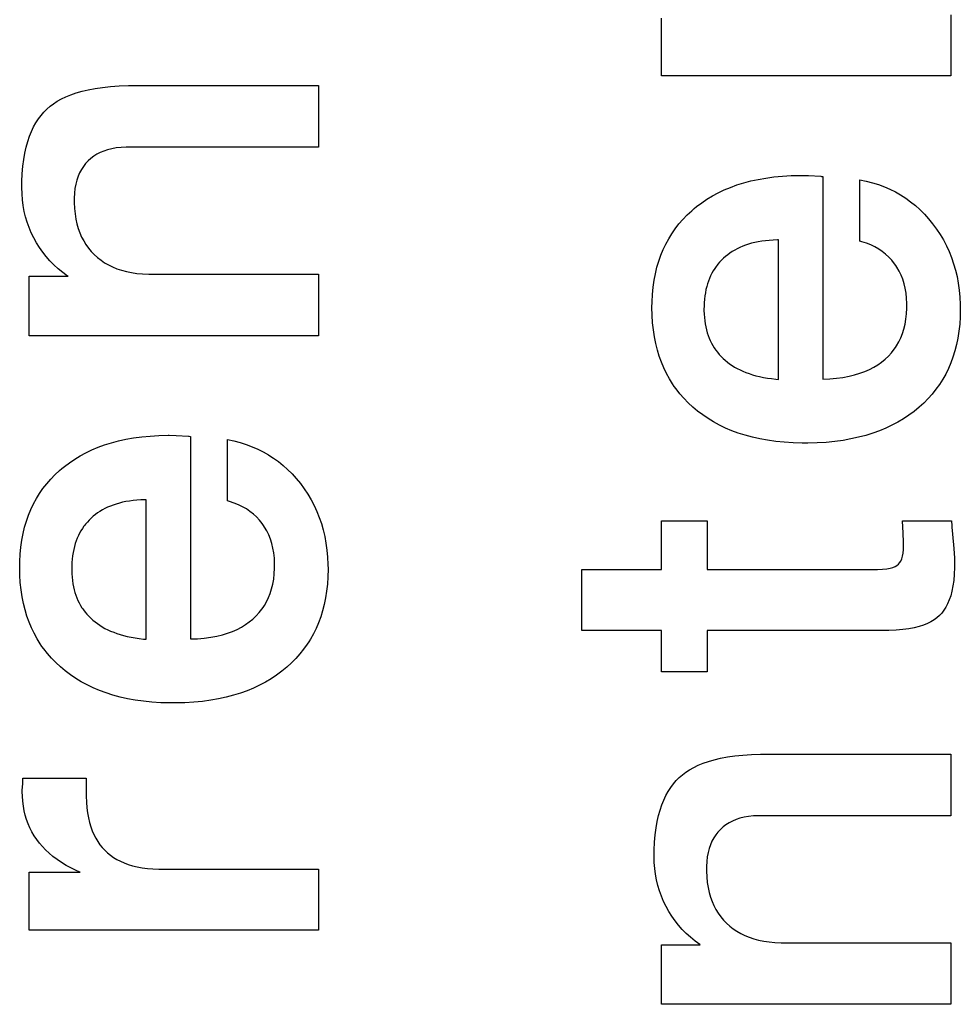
# Paper-space layout '170608_CRESCAD_1' of a CAD drawing. Header units: inches. Extents: x 0 to 17, y 0 to 11.
# Tile 114 of 139: x 15.0352 to 15.1303, y 6.9986 to 7.0981. Entities that reach past the tile are written whole.
import ezdxf

# ---------------------------------------------------------------- set-up
doc = ezdxf.new("R2010")
doc.units = ezdxf.units.IN
doc.header["$LTSCALE"] = 0.935
doc.header["$MEASUREMENT"] = 0
doc.linetypes.add('HIDDEN', pattern=[0.2, 0.1, -0.1])
doc.layers.add('DEFAULT_2', color=7, linetype='HIDDEN')

psp = doc.layouts.new('170608_CRESCAD_1')

# ---------------------------------------------------------------- linework, layer by layer
at = {"layer": 'DEFAULT_2', "color": 7, "linetype": 'CONTINUOUS'}
for p, q in [((15.129376, 7.098591), (15.129376, 7.092422)), ((15.100113, 7.092422), (15.100113, 7.098268)), ((15.129376, 7.092422), (15.100113, 7.092422)), ((15.043612, 7.091265), (15.044418, 7.09135)), ((15.044418, 7.09135), (15.045287, 7.09141)), ((15.045287, 7.09141), (15.046224, 7.091443)), ((15.046224, 7.091443), (15.04685, 7.091449)), ((15.04685, 7.091449), (15.065457, 7.091449)), ((15.065457, 7.091449), (15.065457, 7.085225)), ((15.039918, 7.090316), (15.040414, 7.090519)), ((15.040414, 7.090519), (15.040955, 7.090705)), ((15.040955, 7.090705), (15.041542, 7.090875)), ((15.041542, 7.090875), (15.042177, 7.091025)), ((15.042177, 7.091025), (15.042866, 7.091156)), ((15.042866, 7.091156), (15.043612, 7.091265)), ((15.037996, 7.089075), (15.038313, 7.089352)), ((15.038313, 7.089352), (15.038662, 7.089615)), ((15.038662, 7.089615), (15.039044, 7.089863)), ((15.039044, 7.089863), (15.039462, 7.090097)), ((15.039462, 7.090097), (15.039918, 7.090316)), ((15.037135, 7.088072), (15.037404, 7.088434)), ((15.037404, 7.088434), (15.037691, 7.088767)), ((15.037691, 7.088767), (15.037996, 7.089075)), ((15.03665, 7.087261), (15.036883, 7.087682)), ((15.036883, 7.087682), (15.037135, 7.088072)), ((15.036238, 7.086321), (15.036435, 7.086808)), ((15.036435, 7.086808), (15.03665, 7.087261)), ((15.035904, 7.085234), (15.036061, 7.085797)), ((15.036061, 7.085797), (15.036238, 7.086321)), ((15.035656, 7.083981), (15.035769, 7.084629)), ((15.035769, 7.084629), (15.035904, 7.085234)), ((15.043037, 7.0845), (15.042721, 7.084303)), ((15.043377, 7.084675), (15.043037, 7.0845)), ((15.043742, 7.084827), (15.043377, 7.084675)), ((15.044134, 7.084956), (15.043742, 7.084827)), ((15.044555, 7.085062), (15.044134, 7.084956)), ((15.045008, 7.085142), (15.044555, 7.085062)), ((15.045494, 7.085196), (15.045008, 7.085142)), ((15.046016, 7.085223), (15.045494, 7.085196)), ((15.046228, 7.085225), (15.046016, 7.085223)), ((15.065457, 7.085225), (15.046228, 7.085225)), ((15.035567, 7.083286), (15.035656, 7.083981)), ((15.041906, 7.08357), (15.041682, 7.083281)), ((15.042153, 7.083839), (15.041906, 7.08357)), ((15.042426, 7.084083), (15.042153, 7.083839)), ((15.042721, 7.084303), (15.042426, 7.084083)), ((15.035468, 7.081746), (15.035504, 7.082542)), ((15.035504, 7.082542), (15.035567, 7.083286)), ((15.041304, 7.082638), (15.04115, 7.082283)), ((15.041481, 7.082971), (15.041304, 7.082638)), ((15.041682, 7.083281), (15.041481, 7.082971)), ((15.035461, 7.081146), (15.035468, 7.081746)), ((15.040913, 7.081493), (15.040832, 7.081055)), ((15.04102, 7.081901), (15.040913, 7.081493)), ((15.04115, 7.082283), (15.04102, 7.081901)), ((15.107088, 7.081159), (15.107745, 7.081399)), ((15.107745, 7.081399), (15.108432, 7.081614)), ((15.108432, 7.081614), (15.109148, 7.081803)), ((15.109148, 7.081803), (15.109897, 7.081967)), ((15.109897, 7.081967), (15.110678, 7.082103)), ((15.110678, 7.082103), (15.111494, 7.082212)), ((15.111494, 7.082212), (15.112346, 7.082293)), ((15.112346, 7.082293), (15.113236, 7.082343)), ((15.113236, 7.082343), (15.114166, 7.082362)), ((15.114166, 7.082362), (15.114268, 7.082363)), ((15.114268, 7.082363), (15.114971, 7.082346)), ((15.114971, 7.082346), (15.116232, 7.082281)), ((15.116232, 7.082281), (15.11624, 7.08228)), ((15.11624, 7.08228), (15.116283, 7.082271)), ((15.116283, 7.082271), (15.116433, 7.082252)), ((15.116433, 7.082252), (15.116433, 7.061784)), ((15.120157, 7.075729), (15.120157, 7.081926)), ((15.120157, 7.081926), (15.120815, 7.08179)), ((15.120815, 7.08179), (15.121449, 7.081625)), ((15.121449, 7.081625), (15.12206, 7.081434)), ((15.12206, 7.081434), (15.122649, 7.081215)), ((15.035461, 7.081134), (15.035461, 7.081146)), ((15.035477, 7.080509), (15.035461, 7.081134)), ((15.035523, 7.079902), (15.035477, 7.080509)), ((15.040777, 7.080586), (15.040751, 7.080083)), ((15.040832, 7.081055), (15.040777, 7.080586)), ((15.105274, 7.080294), (15.105853, 7.080607)), ((15.105853, 7.080607), (15.106458, 7.080895)), ((15.106458, 7.080895), (15.107088, 7.081159)), ((15.122649, 7.081215), (15.123219, 7.080968)), ((15.123219, 7.080968), (15.123768, 7.080695)), ((15.123768, 7.080695), (15.124299, 7.080394)), ((15.124299, 7.080394), (15.124558, 7.080233)), ((15.035599, 7.079311), (15.035523, 7.079902)), ((15.040751, 7.080083), (15.040748, 7.079871)), ((15.040748, 7.079871), (15.040751, 7.07962)), ((15.040751, 7.07962), (15.040778, 7.079035)), ((15.103676, 7.079211), (15.104186, 7.079596)), ((15.104186, 7.079596), (15.104719, 7.079957)), ((15.104719, 7.079957), (15.105274, 7.080294)), ((15.124558, 7.080233), (15.124812, 7.080065)), ((15.124812, 7.080065), (15.125307, 7.079709)), ((15.125307, 7.079709), (15.125785, 7.079324)), ((15.035704, 7.078736), (15.035599, 7.079311)), ((15.035838, 7.078174), (15.035704, 7.078736)), ((15.040778, 7.079035), (15.040834, 7.078483)), ((15.040834, 7.078483), (15.040917, 7.077961)), ((15.102725, 7.078369), (15.103187, 7.0788)), ((15.103187, 7.0788), (15.103429, 7.079008)), ((15.103429, 7.079008), (15.103676, 7.079211)), ((15.125785, 7.079324), (15.126247, 7.07891)), ((15.126247, 7.07891), (15.126692, 7.078466)), ((15.126692, 7.078466), (15.127121, 7.077991)), ((15.036001, 7.077626), (15.035838, 7.078174)), ((15.036193, 7.077089), (15.036001, 7.077626)), ((15.040917, 7.077961), (15.041026, 7.077468)), ((15.041026, 7.077468), (15.041161, 7.077001)), ((15.101515, 7.076978), (15.10189, 7.077458)), ((15.10189, 7.077458), (15.102292, 7.077922)), ((15.102292, 7.077922), (15.102725, 7.078369)), ((15.127121, 7.077991), (15.127533, 7.077485)), ((15.127533, 7.077485), (15.127927, 7.07695)), ((15.0363, 7.076824), (15.036193, 7.077089)), ((15.036414, 7.076563), (15.0363, 7.076824)), ((15.036666, 7.076048), (15.036414, 7.076563)), ((15.041161, 7.077001), (15.041319, 7.076559)), ((15.041319, 7.076559), (15.041503, 7.076141)), ((15.100851, 7.075962), (15.101169, 7.076479)), ((15.101169, 7.076479), (15.101515, 7.076978)), ((15.127927, 7.07695), (15.128289, 7.076402)), ((15.036942, 7.075547), (15.036666, 7.076048)), ((15.037244, 7.075066), (15.036942, 7.075547)), ((15.041503, 7.076141), (15.04171, 7.075745)), ((15.04171, 7.075745), (15.041941, 7.075369)), ((15.100294, 7.074871), (15.100559, 7.075426)), ((15.100559, 7.075426), (15.100851, 7.075962)), ((15.10892, 7.07542), (15.108618, 7.07532)), ((15.109235, 7.07551), (15.10892, 7.07542)), ((15.109563, 7.07559), (15.109235, 7.07551)), ((15.109904, 7.07566), (15.109563, 7.07559)), ((15.11026, 7.075719), (15.109904, 7.07566)), ((15.110631, 7.075767), (15.11026, 7.075719)), ((15.111017, 7.075804), (15.110631, 7.075767)), ((15.111419, 7.075829), (15.111017, 7.075804)), ((15.111838, 7.075842), (15.111419, 7.075829)), ((15.111934, 7.075843), (15.111838, 7.075842)), ((15.111934, 7.061756), (15.111934, 7.075843)), ((15.120377, 7.07567), (15.120157, 7.075729)), ((15.120842, 7.07552), (15.120377, 7.07567)), ((15.12128, 7.075345), (15.120842, 7.07552)), ((15.128289, 7.076402), (15.128621, 7.07584)), ((15.128621, 7.07584), (15.128924, 7.075263)), ((15.037571, 7.074604), (15.037244, 7.075066)), ((15.037923, 7.074159), (15.037571, 7.074604)), ((15.041941, 7.075369), (15.042196, 7.075013)), ((15.042196, 7.075013), (15.042477, 7.074677)), ((15.042477, 7.074677), (15.042783, 7.074359)), ((15.100057, 7.074295), (15.100294, 7.074871)), ((15.107042, 7.074522), (15.106815, 7.074357)), ((15.107279, 7.074679), (15.107042, 7.074522)), ((15.107525, 7.074826), (15.107279, 7.074679)), ((15.107781, 7.074963), (15.107525, 7.074826)), ((15.108049, 7.075092), (15.107781, 7.074963)), ((15.108327, 7.075211), (15.108049, 7.075092)), ((15.108618, 7.07532), (15.108327, 7.075211)), ((15.121692, 7.075147), (15.12128, 7.075345)), ((15.122078, 7.074925), (15.121692, 7.075147)), ((15.12244, 7.074679), (15.122078, 7.074925)), ((15.12278, 7.074409), (15.12244, 7.074679)), ((15.128924, 7.075263), (15.129197, 7.074672)), ((15.129197, 7.074672), (15.129441, 7.074065)), ((15.038302, 7.073733), (15.037923, 7.074159)), ((15.038707, 7.073324), (15.038302, 7.073733)), ((15.042783, 7.074359), (15.043112, 7.074061)), ((15.043112, 7.074061), (15.043462, 7.073788)), ((15.043462, 7.073788), (15.043831, 7.07354)), ((15.043831, 7.07354), (15.044222, 7.073314)), ((15.099662, 7.073078), (15.099846, 7.073698)), ((15.099846, 7.073698), (15.100057, 7.074295)), ((15.106, 7.073601), (15.105822, 7.073392)), ((15.106188, 7.073803), (15.106, 7.073601)), ((15.106388, 7.073997), (15.106188, 7.073803)), ((15.106597, 7.074181), (15.106388, 7.073997)), ((15.106815, 7.074357), (15.106597, 7.074181)), ((15.123099, 7.074113), (15.12278, 7.074409)), ((15.123396, 7.073792), (15.123099, 7.074113)), ((15.123672, 7.073445), (15.123396, 7.073792)), ((15.123801, 7.073264), (15.123672, 7.073445)), ((15.129441, 7.074065), (15.129656, 7.073442)), ((15.129656, 7.073442), (15.129841, 7.072802)), ((15.039139, 7.072932), (15.038707, 7.073324)), ((15.0396, 7.072557), (15.039139, 7.072932)), ((15.04009, 7.072199), (15.0396, 7.072557)), ((15.044222, 7.073314), (15.044635, 7.073113)), ((15.044635, 7.073113), (15.045072, 7.072934)), ((15.045072, 7.072934), (15.045535, 7.07278)), ((15.045535, 7.07278), (15.046024, 7.07265)), ((15.046024, 7.07265), (15.046541, 7.072545)), ((15.046541, 7.072545), (15.047089, 7.072466)), ((15.047089, 7.072466), (15.04767, 7.072414)), ((15.099378, 7.071766), (15.099506, 7.072435)), ((15.099506, 7.072435), (15.099662, 7.073078)), ((15.105217, 7.072474), (15.105092, 7.072224)), ((15.105353, 7.072716), (15.105217, 7.072474)), ((15.105499, 7.072949), (15.105353, 7.072716)), ((15.105655, 7.073175), (15.105499, 7.072949)), ((15.105738, 7.073284), (15.105655, 7.073175)), ((15.105822, 7.073392), (15.105738, 7.073284)), ((15.123923, 7.073079), (15.123801, 7.073264)), ((15.124146, 7.072695), (15.123923, 7.073079)), ((15.124341, 7.072293), (15.124146, 7.072695)), ((15.129841, 7.072802), (15.129997, 7.072144)), ((15.036193, 7.066162), (15.036193, 7.072174)), ((15.036193, 7.072174), (15.040126, 7.072174)), ((15.040126, 7.072174), (15.04009, 7.072199)), ((15.04767, 7.072414), (15.048285, 7.072391)), ((15.048285, 7.072391), (15.048452, 7.07239)), ((15.048452, 7.07239), (15.065457, 7.07239)), ((15.065457, 7.07239), (15.065457, 7.066162)), ((15.099278, 7.071071), (15.099378, 7.071766)), ((15.104871, 7.071695), (15.104776, 7.071416)), ((15.104976, 7.071964), (15.104871, 7.071695)), ((15.105092, 7.072224), (15.104976, 7.071964)), ((15.124509, 7.07187), (15.124341, 7.072293)), ((15.12465, 7.071427), (15.124509, 7.07187)), ((15.129997, 7.072144), (15.130124, 7.071467)), ((15.130124, 7.071467), (15.130221, 7.070769)), ((15.099209, 7.070347), (15.099278, 7.071071)), ((15.104556, 7.070514), (15.104504, 7.07019)), ((15.104618, 7.070826), (15.104556, 7.070514)), ((15.104692, 7.071126), (15.104618, 7.070826)), ((15.104776, 7.071416), (15.104692, 7.071126)), ((15.124764, 7.070961), (15.12465, 7.071427)), ((15.124849, 7.07047), (15.124764, 7.070961)), ((15.124905, 7.069953), (15.124849, 7.07047)), ((15.130221, 7.070769), (15.130288, 7.07005)), ((15.09916, 7.06902), (15.099169, 7.069595)), ((15.099169, 7.069595), (15.099209, 7.070347)), ((15.104435, 7.069506), (15.104419, 7.069143)), ((15.104464, 7.069854), (15.104435, 7.069506)), ((15.104504, 7.07019), (15.104464, 7.069854)), ((15.12493, 7.069407), (15.124905, 7.069953)), ((15.130288, 7.07005), (15.130323, 7.069308)), ((15.099176, 7.068244), (15.09916, 7.06902)), ((15.104419, 7.069143), (15.104415, 7.068855)), ((15.104415, 7.068855), (15.104416, 7.068711)), ((15.104416, 7.068711), (15.104428, 7.068355)), ((15.124897, 7.068367), (15.124928, 7.068935)), ((15.124928, 7.068935), (15.124932, 7.069233)), ((15.124932, 7.069233), (15.12493, 7.069407)), ((15.130329, 7.068848), (15.130312, 7.068075)), ((15.130323, 7.069308), (15.130329, 7.068855)), ((15.130329, 7.068855), (15.130329, 7.068848)), ((15.099223, 7.067482), (15.099176, 7.068244)), ((15.0993, 7.066751), (15.099223, 7.067482)), ((15.104428, 7.068355), (15.104452, 7.068013)), ((15.104452, 7.068013), (15.104488, 7.067682)), ((15.104488, 7.067682), (15.104535, 7.067364)), ((15.124745, 7.067323), (15.124835, 7.06783)), ((15.124835, 7.06783), (15.124897, 7.068367)), ((15.130312, 7.068075), (15.130265, 7.067331)), ((15.099406, 7.066048), (15.0993, 7.066751)), ((15.104535, 7.067364), (15.104594, 7.067056)), ((15.104594, 7.067056), (15.104664, 7.06676)), ((15.104664, 7.06676), (15.104745, 7.066473)), ((15.104745, 7.066473), (15.104836, 7.066196)), ((15.124483, 7.066389), (15.124628, 7.066843)), ((15.124628, 7.066843), (15.124745, 7.067323)), ((15.130187, 7.066616), (15.130079, 7.065928)), ((15.130265, 7.067331), (15.130187, 7.066616)), ((15.065457, 7.066162), (15.036193, 7.066162)), ((15.099541, 7.065371), (15.099406, 7.066048)), ((15.104836, 7.066196), (15.104939, 7.065929)), ((15.104939, 7.065929), (15.105051, 7.06567)), ((15.105051, 7.06567), (15.105175, 7.06542)), ((15.123893, 7.065161), (15.124116, 7.065549)), ((15.124116, 7.065549), (15.124313, 7.065958)), ((15.124313, 7.065958), (15.124483, 7.066389)), ((15.130079, 7.065928), (15.129943, 7.065266)), ((15.099703, 7.064721), (15.099541, 7.065371)), ((15.099893, 7.064095), (15.099703, 7.064721)), ((15.105175, 7.06542), (15.105309, 7.065177)), ((15.105309, 7.065177), (15.105454, 7.064943)), ((15.105454, 7.064943), (15.10553, 7.064828)), ((15.10553, 7.064828), (15.10561, 7.064716)), ((15.10561, 7.064716), (15.105776, 7.064496)), ((15.105776, 7.064496), (15.105954, 7.064283)), ((15.123366, 7.064442), (15.123643, 7.064792)), ((15.123643, 7.064792), (15.123771, 7.064974)), ((15.123771, 7.064974), (15.123893, 7.065161)), ((15.129779, 7.064628), (15.129588, 7.064014)), ((15.129943, 7.065266), (15.129779, 7.064628)), ((15.10011, 7.063492), (15.099893, 7.064095)), ((15.100353, 7.062911), (15.10011, 7.063492)), ((15.105954, 7.064283), (15.106143, 7.064077)), ((15.106143, 7.064077), (15.106344, 7.063878)), ((15.106344, 7.063878), (15.106557, 7.063687)), ((15.106557, 7.063687), (15.106779, 7.063504)), ((15.106779, 7.063504), (15.107012, 7.063329)), ((15.12199, 7.063233), (15.122372, 7.063503)), ((15.122372, 7.063503), (15.122727, 7.063796)), ((15.122727, 7.063796), (15.123061, 7.06411)), ((15.123061, 7.06411), (15.123366, 7.064442)), ((15.129588, 7.064014), (15.129369, 7.063421)), ((15.100623, 7.062351), (15.100353, 7.062911)), ((15.107012, 7.063329), (15.107257, 7.063163)), ((15.107257, 7.063163), (15.107513, 7.063005)), ((15.107513, 7.063005), (15.10778, 7.062854)), ((15.10778, 7.062854), (15.10806, 7.062712)), ((15.10806, 7.062712), (15.108354, 7.062579)), ((15.108354, 7.062579), (15.108661, 7.062453)), ((15.120181, 7.062367), (15.12068, 7.06255)), ((15.12068, 7.06255), (15.121146, 7.062756)), ((15.121146, 7.062756), (15.121582, 7.062984)), ((15.121582, 7.062984), (15.12199, 7.063233)), ((15.129123, 7.062849), (15.128851, 7.062297)), ((15.129369, 7.063421), (15.129123, 7.062849)), ((15.10092, 7.061812), (15.100623, 7.062351)), ((15.101242, 7.061291), (15.10092, 7.061812)), ((15.108661, 7.062453), (15.108982, 7.062336)), ((15.108982, 7.062336), (15.109318, 7.062228)), ((15.109318, 7.062228), (15.10967, 7.062129)), ((15.10967, 7.062129), (15.110037, 7.062039)), ((15.110037, 7.062039), (15.110422, 7.061959)), ((15.110422, 7.061959), (15.110824, 7.061889)), ((15.110824, 7.061889), (15.111244, 7.061828)), ((15.111244, 7.061828), (15.111684, 7.061779)), ((15.111684, 7.061779), (15.111934, 7.061756)), ((15.116433, 7.061784), (15.117125, 7.061812)), ((15.117125, 7.061812), (15.117819, 7.06187)), ((15.117819, 7.06187), (15.118469, 7.061956)), ((15.118469, 7.061956), (15.119078, 7.062068)), ((15.119078, 7.062068), (15.119648, 7.062206)), ((15.119648, 7.062206), (15.120181, 7.062367)), ((15.12839, 7.061505), (15.128223, 7.06125)), ((15.12855, 7.061764), (15.12839, 7.061505)), ((15.128851, 7.062297), (15.12855, 7.061764)), ((15.101414, 7.061038), (15.101242, 7.061291)), ((15.101593, 7.060789), (15.101414, 7.061038)), ((15.101971, 7.060306), (15.101593, 7.060789)), ((15.127867, 7.060753), (15.127484, 7.060273)), ((15.128223, 7.06125), (15.127867, 7.060753)), ((15.102378, 7.059841), (15.101971, 7.060306)), ((15.102813, 7.059392), (15.102378, 7.059841)), ((15.127072, 7.05981), (15.12663, 7.059364)), ((15.127484, 7.060273), (15.127072, 7.05981)), ((15.103278, 7.058961), (15.102813, 7.059392)), ((15.103772, 7.058546), (15.103278, 7.058961)), ((15.104288, 7.058156), (15.103772, 7.058546)), ((15.125655, 7.058521), (15.125131, 7.058133)), ((15.126156, 7.058934), (15.125655, 7.058521)), ((15.12663, 7.059364), (15.126156, 7.058934)), ((15.104827, 7.05779), (15.104288, 7.058156)), ((15.105389, 7.057448), (15.104827, 7.05779)), ((15.124584, 7.057769), (15.124014, 7.05743)), ((15.125131, 7.058133), (15.124584, 7.057769)), ((15.105975, 7.05713), (15.105389, 7.057448)), ((15.106586, 7.056837), (15.105975, 7.05713)), ((15.107224, 7.056568), (15.106586, 7.056837)), ((15.107888, 7.056322), (15.107224, 7.056568)), ((15.122152, 7.056555), (15.121477, 7.056311)), ((15.122799, 7.056822), (15.122152, 7.056555)), ((15.12342, 7.057114), (15.122799, 7.056822)), ((15.124014, 7.05743), (15.12342, 7.057114)), ((15.044513, 7.055354), (15.045229, 7.055543)), ((15.045229, 7.055543), (15.045977, 7.055707)), ((15.045977, 7.055707), (15.046759, 7.055843)), ((15.046759, 7.055843), (15.047575, 7.055952)), ((15.047575, 7.055952), (15.048427, 7.056033)), ((15.048427, 7.056033), (15.049316, 7.056083)), ((15.049316, 7.056083), (15.050246, 7.056103)), ((15.050246, 7.056103), (15.050349, 7.056103)), ((15.050349, 7.056103), (15.051052, 7.056086)), ((15.051052, 7.056086), (15.052313, 7.056021)), ((15.052313, 7.056021), (15.052321, 7.05602)), ((15.052321, 7.05602), (15.052364, 7.056011)), ((15.052364, 7.056011), (15.052514, 7.055993)), ((15.052514, 7.055993), (15.052514, 7.035524)), ((15.056237, 7.049469), (15.056237, 7.055666)), ((15.056237, 7.055666), (15.056896, 7.05553)), ((15.056896, 7.05553), (15.05753, 7.055366)), ((15.108581, 7.056102), (15.107888, 7.056322)), ((15.109305, 7.055907), (15.108581, 7.056102)), ((15.11006, 7.055738), (15.109305, 7.055907)), ((15.110847, 7.055596), (15.11006, 7.055738)), ((15.111669, 7.055481), (15.110847, 7.055596)), ((15.118471, 7.05559), (15.117635, 7.055477)), ((15.119272, 7.055731), (15.118471, 7.05559)), ((15.120039, 7.055899), (15.119272, 7.055731)), ((15.120773, 7.056092), (15.120039, 7.055899)), ((15.121477, 7.056311), (15.120773, 7.056092)), ((15.041934, 7.054347), (15.042538, 7.054635)), ((15.042538, 7.054635), (15.043168, 7.054899)), ((15.043168, 7.054899), (15.043826, 7.055139)), ((15.043826, 7.055139), (15.044513, 7.055354)), ((15.05753, 7.055366), (15.058141, 7.055174)), ((15.058141, 7.055174), (15.05873, 7.054955)), ((15.05873, 7.054955), (15.059299, 7.054708)), ((15.059299, 7.054708), (15.059849, 7.054435)), ((15.112527, 7.055395), (15.111669, 7.055481)), ((15.113422, 7.055339), (15.112527, 7.055395)), ((15.114355, 7.055313), (15.113422, 7.055339)), ((15.114646, 7.055312), (15.114355, 7.055313)), ((15.1149, 7.055313), (15.114646, 7.055312)), ((15.115851, 7.055337), (15.1149, 7.055313)), ((15.116762, 7.055392), (15.115851, 7.055337)), ((15.117635, 7.055477), (15.116762, 7.055392)), ((15.040267, 7.053337), (15.040799, 7.053698)), ((15.040799, 7.053698), (15.041355, 7.054034)), ((15.041355, 7.054034), (15.041934, 7.054347)), ((15.059849, 7.054435), (15.06038, 7.054134)), ((15.06038, 7.054134), (15.060639, 7.053973)), ((15.060639, 7.053973), (15.060893, 7.053805)), ((15.060893, 7.053805), (15.061388, 7.053449)), ((15.038805, 7.052109), (15.039268, 7.05254)), ((15.039268, 7.05254), (15.03951, 7.052748)), ((15.03951, 7.052748), (15.039757, 7.052951)), ((15.039757, 7.052951), (15.040267, 7.053337)), ((15.061388, 7.053449), (15.061865, 7.053064)), ((15.061865, 7.053064), (15.062327, 7.05265)), ((15.062327, 7.05265), (15.062772, 7.052206)), ((15.03797, 7.051199), (15.038373, 7.051662)), ((15.038373, 7.051662), (15.038805, 7.052109)), ((15.062772, 7.052206), (15.063201, 7.051732)), ((15.063201, 7.051732), (15.063614, 7.051225)), ((15.03725, 7.050219), (15.037596, 7.050718)), ((15.037596, 7.050718), (15.03797, 7.051199)), ((15.063614, 7.051225), (15.064008, 7.05069)), ((15.064008, 7.05069), (15.06437, 7.050142)), ((15.036639, 7.049166), (15.036931, 7.049702)), ((15.036931, 7.049702), (15.03725, 7.050219)), ((15.047098, 7.049544), (15.046712, 7.049508)), ((15.0475, 7.049569), (15.047098, 7.049544)), ((15.047919, 7.049582), (15.0475, 7.049569)), ((15.048015, 7.049583), (15.047919, 7.049582)), ((15.048015, 7.035497), (15.048015, 7.049583)), ((15.06437, 7.050142), (15.064702, 7.04958)), ((15.064702, 7.04958), (15.065005, 7.049004)), ((15.036136, 7.048036), (15.036374, 7.048611)), ((15.036374, 7.048611), (15.036639, 7.049166)), ((15.043605, 7.048566), (15.043359, 7.048419)), ((15.043862, 7.048703), (15.043605, 7.048566)), ((15.04413, 7.048832), (15.043862, 7.048703)), ((15.044408, 7.048951), (15.04413, 7.048832)), ((15.044699, 7.04906), (15.044408, 7.048951)), ((15.045001, 7.04916), (15.044699, 7.04906)), ((15.045316, 7.04925), (15.045001, 7.04916)), ((15.045644, 7.049331), (15.045316, 7.04925)), ((15.045985, 7.0494), (15.045644, 7.049331)), ((15.046341, 7.049459), (15.045985, 7.0494)), ((15.046712, 7.049508), (15.046341, 7.049459)), ((15.056457, 7.04941), (15.056237, 7.049469)), ((15.056923, 7.04926), (15.056457, 7.04941)), ((15.057361, 7.049086), (15.056923, 7.04926)), ((15.057772, 7.048887), (15.057361, 7.049086)), ((15.058159, 7.048665), (15.057772, 7.048887)), ((15.058521, 7.048419), (15.058159, 7.048665)), ((15.065005, 7.049004), (15.065278, 7.048412)), ((15.035926, 7.047438), (15.036136, 7.048036)), ((15.042468, 7.047737), (15.042268, 7.047543)), ((15.042677, 7.047922), (15.042468, 7.047737)), ((15.042895, 7.048097), (15.042677, 7.047922)), ((15.043122, 7.048262), (15.042895, 7.048097)), ((15.043359, 7.048419), (15.043122, 7.048262)), ((15.058861, 7.048149), (15.058521, 7.048419)), ((15.05918, 7.047853), (15.058861, 7.048149)), ((15.059477, 7.047533), (15.05918, 7.047853)), ((15.065278, 7.048412), (15.065522, 7.047805)), ((15.065522, 7.047805), (15.065736, 7.047182)), ((15.035586, 7.046175), (15.035742, 7.046819)), ((15.035742, 7.046819), (15.035926, 7.047438)), ((15.04158, 7.04669), (15.041434, 7.046456)), ((15.041736, 7.046915), (15.04158, 7.04669)), ((15.041818, 7.047024), (15.041736, 7.046915)), ((15.041903, 7.047132), (15.041818, 7.047024)), ((15.04208, 7.047341), (15.041903, 7.047132)), ((15.042268, 7.047543), (15.04208, 7.047341)), ((15.059753, 7.047186), (15.059477, 7.047533)), ((15.059882, 7.047005), (15.059753, 7.047186)), ((15.060004, 7.046819), (15.059882, 7.047005)), ((15.060227, 7.046435), (15.060004, 7.046819)), ((15.065736, 7.047182), (15.065922, 7.046542)), ((15.100113, 7.042552), (15.100113, 7.047445)), ((15.100113, 7.047445), (15.104722, 7.047445)), ((15.104722, 7.047445), (15.104722, 7.042552)), ((15.124542, 7.046217), (15.124487, 7.047445)), ((15.124487, 7.047445), (15.129431, 7.047445)), ((15.129431, 7.047445), (15.129478, 7.046943)), ((15.129478, 7.046943), (15.129486, 7.046819)), ((15.129486, 7.046819), (15.129554, 7.046116)), ((15.035458, 7.045506), (15.035586, 7.046175)), ((15.041057, 7.045704), (15.040952, 7.045435)), ((15.041172, 7.045964), (15.041057, 7.045704)), ((15.041298, 7.046215), (15.041172, 7.045964)), ((15.041434, 7.046456), (15.041298, 7.046215)), ((15.060422, 7.046033), (15.060227, 7.046435)), ((15.06059, 7.045611), (15.060422, 7.046033)), ((15.060731, 7.045167), (15.06059, 7.045611)), ((15.065922, 7.046542), (15.066078, 7.045884)), ((15.066078, 7.045884), (15.066205, 7.045207)), ((15.124556, 7.045869), (15.124542, 7.046217)), ((15.12457, 7.045634), (15.124556, 7.045869)), ((15.124597, 7.045088), (15.12457, 7.045634)), ((15.129554, 7.046116), (15.129678, 7.044665)), ((15.035289, 7.044088), (15.035359, 7.044811)), ((15.035359, 7.044811), (15.035458, 7.045506)), ((15.040699, 7.044566), (15.040636, 7.044254)), ((15.040773, 7.044866), (15.040699, 7.044566)), ((15.040857, 7.045156), (15.040773, 7.044866)), ((15.040952, 7.045435), (15.040857, 7.045156)), ((15.060845, 7.044701), (15.060731, 7.045167)), ((15.06093, 7.04421), (15.060845, 7.044701)), ((15.066205, 7.045207), (15.066302, 7.044509)), ((15.124545, 7.044191), (15.124584, 7.04457)), ((15.124584, 7.04457), (15.124597, 7.045)), ((15.124597, 7.045), (15.124597, 7.045088)), ((15.129678, 7.044665), (15.129738, 7.043692)), ((15.03525, 7.043335), (15.035289, 7.044088)), ((15.040545, 7.043595), (15.040516, 7.043246)), ((15.040585, 7.04393), (15.040545, 7.043595)), ((15.040636, 7.044254), (15.040585, 7.04393)), ((15.060986, 7.043693), (15.06093, 7.04421)), ((15.061011, 7.043148), (15.060986, 7.043693)), ((15.066302, 7.044509), (15.066369, 7.04379)), ((15.066369, 7.04379), (15.066404, 7.043048)), ((15.124307, 7.043393), (15.124403, 7.043611)), ((15.124403, 7.043611), (15.124483, 7.043874)), ((15.124483, 7.043874), (15.124545, 7.044191)), ((15.129738, 7.043692), (15.129754, 7.04306)), ((15.035241, 7.04276), (15.03525, 7.043335)), ((15.035257, 7.041984), (15.035241, 7.04276)), ((15.0405, 7.042883), (15.040496, 7.042595)), ((15.040496, 7.042595), (15.040497, 7.042451)), ((15.040516, 7.043246), (15.0405, 7.042883)), ((15.060977, 7.042107), (15.061009, 7.042675)), ((15.061009, 7.042675), (15.061013, 7.042973)), ((15.061013, 7.042973), (15.061011, 7.043148)), ((15.06641, 7.042588), (15.066393, 7.041815)), ((15.066404, 7.043048), (15.06641, 7.042595)), ((15.06641, 7.042595), (15.06641, 7.042588)), ((15.122469, 7.042568), (15.122886, 7.04261)), ((15.122886, 7.04261), (15.123232, 7.042673)), ((15.123232, 7.042673), (15.123515, 7.042753)), ((15.123515, 7.042753), (15.123744, 7.042848)), ((15.123744, 7.042848), (15.123927, 7.042954)), ((15.123927, 7.042954), (15.12407, 7.043071)), ((15.12407, 7.043071), (15.124195, 7.043215)), ((15.124195, 7.043215), (15.124307, 7.043393)), ((15.129751, 7.042749), (15.129723, 7.042067)), ((15.129754, 7.04306), (15.129751, 7.042749)), ((15.035304, 7.041223), (15.035257, 7.041984)), ((15.040497, 7.042451), (15.040509, 7.042096)), ((15.040509, 7.042096), (15.040533, 7.041753)), ((15.040533, 7.041753), (15.040568, 7.041423)), ((15.060916, 7.04157), (15.060977, 7.042107)), ((15.066393, 7.041815), (15.066345, 7.041071)), ((15.092059, 7.036378), (15.092059, 7.042552)), ((15.092059, 7.042552), (15.100113, 7.042552)), ((15.104722, 7.042552), (15.121971, 7.042552)), ((15.121971, 7.042552), (15.122469, 7.042568)), ((15.129723, 7.042067), (15.129667, 7.041445)), ((15.035381, 7.040491), (15.035304, 7.041223)), ((15.040568, 7.041423), (15.040616, 7.041104)), ((15.040616, 7.041104), (15.040675, 7.040797)), ((15.040675, 7.040797), (15.040745, 7.0405)), ((15.060709, 7.040583), (15.060826, 7.041063)), ((15.060826, 7.041063), (15.060916, 7.04157)), ((15.066345, 7.041071), (15.066267, 7.040356)), ((15.129585, 7.040877), (15.12948, 7.040361)), ((15.129667, 7.041445), (15.129585, 7.040877)), ((15.035486, 7.039788), (15.035381, 7.040491)), ((15.035621, 7.039112), (15.035486, 7.039788)), ((15.040745, 7.0405), (15.040826, 7.040213)), ((15.040826, 7.040213), (15.040917, 7.039937)), ((15.040917, 7.039937), (15.04102, 7.039669)), ((15.04102, 7.039669), (15.041132, 7.03941)), ((15.060197, 7.039289), (15.060394, 7.039698)), ((15.060394, 7.039698), (15.060564, 7.040129)), ((15.060564, 7.040129), (15.060709, 7.040583)), ((15.06616, 7.039668), (15.066024, 7.039006)), ((15.066267, 7.040356), (15.06616, 7.039668)), ((15.129354, 7.039892), (15.129207, 7.039467)), ((15.12948, 7.040361), (15.129354, 7.039892)), ((15.035783, 7.038461), (15.035621, 7.039112)), ((15.041132, 7.03941), (15.041256, 7.03916)), ((15.041256, 7.03916), (15.04139, 7.038917)), ((15.04139, 7.038917), (15.041535, 7.038683)), ((15.041535, 7.038683), (15.041611, 7.038568)), ((15.059724, 7.038532), (15.059852, 7.038714)), ((15.059852, 7.038714), (15.059974, 7.038901)), ((15.059974, 7.038901), (15.060197, 7.039289)), ((15.066024, 7.039006), (15.06586, 7.038368)), ((15.12886, 7.038735), (15.12866, 7.038422)), ((15.129043, 7.039082), (15.12886, 7.038735)), ((15.129207, 7.039467), (15.129043, 7.039082)), ((15.035973, 7.037835), (15.035783, 7.038461)), ((15.03619, 7.037232), (15.035973, 7.037835)), ((15.041611, 7.038568), (15.04169, 7.038456)), ((15.04169, 7.038456), (15.041857, 7.038236)), ((15.041857, 7.038236), (15.042034, 7.038023)), ((15.042034, 7.038023), (15.042223, 7.037818)), ((15.042223, 7.037818), (15.042424, 7.037619)), ((15.042424, 7.037619), (15.042636, 7.037427)), ((15.058808, 7.037536), (15.059142, 7.03785)), ((15.059142, 7.03785), (15.059447, 7.038182)), ((15.059447, 7.038182), (15.059724, 7.038532)), ((15.065669, 7.037754), (15.06545, 7.037161)), ((15.06586, 7.038368), (15.065669, 7.037754)), ((15.127961, 7.037668), (15.127678, 7.03746)), ((15.128211, 7.03789), (15.127961, 7.037668)), ((15.128444, 7.038141), (15.128211, 7.03789)), ((15.12866, 7.038422), (15.128444, 7.038141)), ((15.036433, 7.036651), (15.03619, 7.037232)), ((15.036703, 7.036092), (15.036433, 7.036651)), ((15.042636, 7.037427), (15.042859, 7.037244)), ((15.042859, 7.037244), (15.043092, 7.03707)), ((15.043092, 7.03707), (15.043337, 7.036903)), ((15.043337, 7.036903), (15.043593, 7.036745)), ((15.043593, 7.036745), (15.043861, 7.036595)), ((15.057227, 7.036496), (15.057663, 7.036724)), ((15.057663, 7.036724), (15.058071, 7.036973)), ((15.058071, 7.036973), (15.058453, 7.037244)), ((15.058453, 7.037244), (15.058808, 7.037536)), ((15.06545, 7.037161), (15.065204, 7.036589)), ((15.125665, 7.036658), (15.125117, 7.036553)), ((15.126159, 7.036784), (15.125665, 7.036658)), ((15.126604, 7.036928), (15.126159, 7.036784)), ((15.127003, 7.03709), (15.126604, 7.036928)), ((15.127359, 7.037268), (15.127003, 7.03709)), ((15.127678, 7.03746), (15.127359, 7.037268)), ((15.037, 7.035552), (15.036703, 7.036092)), ((15.043861, 7.036595), (15.044141, 7.036453)), ((15.044141, 7.036453), (15.044435, 7.036319)), ((15.044435, 7.036319), (15.044742, 7.036193)), ((15.044742, 7.036193), (15.045063, 7.036077)), ((15.045063, 7.036077), (15.045399, 7.035969)), ((15.045399, 7.035969), (15.045751, 7.035869)), ((15.045751, 7.035869), (15.046118, 7.03578)), ((15.046118, 7.03578), (15.046503, 7.035699)), ((15.046503, 7.035699), (15.046905, 7.035629)), ((15.046905, 7.035629), (15.047325, 7.035569)), ((15.053206, 7.035552), (15.0539, 7.03561)), ((15.0539, 7.03561), (15.05455, 7.035696)), ((15.05455, 7.035696), (15.055158, 7.035809)), ((15.055158, 7.035809), (15.055728, 7.035946)), ((15.055728, 7.035946), (15.056261, 7.036107)), ((15.056261, 7.036107), (15.05676, 7.03629)), ((15.05676, 7.03629), (15.057227, 7.036496)), ((15.064931, 7.036038), (15.064631, 7.035505)), ((15.065204, 7.036589), (15.064931, 7.036038)), ((15.100113, 7.036378), (15.092059, 7.036378)), ((15.100113, 7.032186), (15.100113, 7.036378)), ((15.104722, 7.036378), (15.104722, 7.032186)), ((15.1227, 7.036378), (15.104722, 7.036378)), ((15.123103, 7.036382), (15.1227, 7.036378)), ((15.123841, 7.036413), (15.123103, 7.036382)), ((15.12451, 7.036471), (15.123841, 7.036413)), ((15.125117, 7.036553), (15.12451, 7.036471)), ((15.037323, 7.035031), (15.037, 7.035552)), ((15.037495, 7.034778), (15.037323, 7.035031)), ((15.037674, 7.03453), (15.037495, 7.034778)), ((15.047325, 7.035569), (15.047765, 7.035519)), ((15.047765, 7.035519), (15.048015, 7.035497)), ((15.052514, 7.035524), (15.053206, 7.035552)), ((15.064304, 7.03499), (15.063948, 7.034493)), ((15.064471, 7.035245), (15.064304, 7.03499)), ((15.064631, 7.035505), (15.064471, 7.035245)), ((15.038052, 7.034046), (15.037674, 7.03453)), ((15.038459, 7.033581), (15.038052, 7.034046)), ((15.063564, 7.034013), (15.063152, 7.033551)), ((15.063948, 7.034493), (15.063564, 7.034013)), ((15.038894, 7.033132), (15.038459, 7.033581)), ((15.039358, 7.032701), (15.038894, 7.033132)), ((15.039853, 7.032286), (15.039358, 7.032701)), ((15.062236, 7.032674), (15.061734, 7.032261)), ((15.062709, 7.033104), (15.062236, 7.032674)), ((15.063152, 7.033551), (15.062709, 7.033104)), ((15.040369, 7.031896), (15.039853, 7.032286)), ((15.040908, 7.03153), (15.040369, 7.031896)), ((15.061212, 7.031873), (15.060665, 7.03151)), ((15.061734, 7.032261), (15.061212, 7.031873)), ((15.104722, 7.032186), (15.100113, 7.032186)), ((15.04147, 7.031188), (15.040908, 7.03153)), ((15.042055, 7.030871), (15.04147, 7.031188)), ((15.042666, 7.030577), (15.042055, 7.030871)), ((15.0595, 7.030854), (15.05888, 7.030562)), ((15.060095, 7.03117), (15.0595, 7.030854)), ((15.060665, 7.03151), (15.060095, 7.03117)), ((15.043304, 7.030308), (15.042666, 7.030577)), ((15.043969, 7.030063), (15.043304, 7.030308)), ((15.044662, 7.029842), (15.043969, 7.030063)), ((15.045386, 7.029647), (15.044662, 7.029842)), ((15.046141, 7.029479), (15.045386, 7.029647)), ((15.056854, 7.029833), (15.056119, 7.029639)), ((15.057558, 7.030051), (15.056854, 7.029833)), ((15.058233, 7.030295), (15.057558, 7.030051)), ((15.05888, 7.030562), (15.058233, 7.030295)), ((15.046928, 7.029336), (15.046141, 7.029479)), ((15.04775, 7.029221), (15.046928, 7.029336)), ((15.048607, 7.029135), (15.04775, 7.029221)), ((15.049502, 7.029079), (15.048607, 7.029135)), ((15.050435, 7.029053), (15.049502, 7.029079)), ((15.050727, 7.029052), (15.050435, 7.029053)), ((15.050981, 7.029053), (15.050727, 7.029052)), ((15.051932, 7.029077), (15.050981, 7.029053)), ((15.052843, 7.029132), (15.051932, 7.029077)), ((15.053716, 7.029217), (15.052843, 7.029132)), ((15.054552, 7.029331), (15.053716, 7.029217)), ((15.055352, 7.029471), (15.054552, 7.029331)), ((15.056119, 7.029639), (15.055352, 7.029471)), ((15.106787, 7.023597), (15.107532, 7.023705)), ((15.107532, 7.023705), (15.108337, 7.023791)), ((15.108337, 7.023791), (15.109206, 7.023851)), ((15.109206, 7.023851), (15.110143, 7.023884)), ((15.110143, 7.023884), (15.110769, 7.02389)), ((15.110769, 7.02389), (15.129376, 7.02389)), ((15.129376, 7.02389), (15.129376, 7.017666)), ((15.103381, 7.022538), (15.103837, 7.022756)), ((15.103837, 7.022756), (15.104334, 7.02296)), ((15.104334, 7.02296), (15.104874, 7.023146)), ((15.104874, 7.023146), (15.105461, 7.023316)), ((15.105461, 7.023316), (15.106097, 7.023466)), ((15.106097, 7.023466), (15.106787, 7.023597)), ((15.101915, 7.021516), (15.102232, 7.021793)), ((15.102232, 7.021793), (15.102581, 7.022056)), ((15.102581, 7.022056), (15.102963, 7.022304)), ((15.102963, 7.022304), (15.103381, 7.022538)), ((15.035508, 7.020233), (15.03555, 7.020892)), ((15.03555, 7.020892), (15.035563, 7.021457)), ((15.035563, 7.021457), (15.041961, 7.021457)), ((15.041961, 7.021457), (15.041961, 7.0198)), ((15.101054, 7.020513), (15.101323, 7.020874)), ((15.101323, 7.020874), (15.10161, 7.021208)), ((15.10161, 7.021208), (15.101915, 7.021516)), ((15.035508, 7.020075), (15.035508, 7.020233)), ((15.035518, 7.019629), (15.035508, 7.020075)), ((15.041961, 7.0198), (15.041962, 7.019623)), ((15.100355, 7.019249), (15.10057, 7.019702)), ((15.10057, 7.019702), (15.100803, 7.020123)), ((15.100803, 7.020123), (15.101054, 7.020513)), ((15.035553, 7.019122), (15.035518, 7.019629)), ((15.035613, 7.018634), (15.035553, 7.019122)), ((15.041962, 7.019623), (15.041981, 7.019026)), ((15.041981, 7.019026), (15.042026, 7.018464)), ((15.099981, 7.018237), (15.100158, 7.018762)), ((15.100158, 7.018762), (15.100355, 7.019249)), ((15.035697, 7.018163), (15.035613, 7.018634)), ((15.035805, 7.017708), (15.035697, 7.018163)), ((15.035938, 7.017268), (15.035805, 7.017708)), ((15.042026, 7.018464), (15.042093, 7.017936)), ((15.042093, 7.017936), (15.042183, 7.017441)), ((15.099824, 7.017674), (15.099981, 7.018237)), ((15.036094, 7.016842), (15.035938, 7.017268)), ((15.036274, 7.016428), (15.036094, 7.016842)), ((15.042183, 7.017441), (15.042293, 7.016976)), ((15.042293, 7.016976), (15.042423, 7.01654)), ((15.099576, 7.016422), (15.099689, 7.01707)), ((15.099689, 7.01707), (15.099824, 7.017674)), ((15.106641, 7.016744), (15.106346, 7.016524)), ((15.106957, 7.016941), (15.106641, 7.016744)), ((15.107297, 7.017116), (15.106957, 7.016941)), ((15.107661, 7.017268), (15.107297, 7.017116)), ((15.108053, 7.017397), (15.107661, 7.017268)), ((15.108474, 7.017503), (15.108053, 7.017397)), ((15.108927, 7.017583), (15.108474, 7.017503)), ((15.109413, 7.017637), (15.108927, 7.017583)), ((15.109935, 7.017664), (15.109413, 7.017637)), ((15.110147, 7.017666), (15.109935, 7.017664)), ((15.129376, 7.017666), (15.110147, 7.017666)), ((15.036478, 7.016026), (15.036274, 7.016428)), ((15.036707, 7.015636), (15.036478, 7.016026)), ((15.042423, 7.01654), (15.042573, 7.01613)), ((15.042573, 7.01613), (15.04274, 7.015747)), ((15.04274, 7.015747), (15.042926, 7.015387)), ((15.099424, 7.014983), (15.099487, 7.015727)), ((15.099487, 7.015727), (15.099576, 7.016422)), ((15.105601, 7.015722), (15.1054, 7.015412)), ((15.105825, 7.016011), (15.105601, 7.015722)), ((15.106073, 7.01628), (15.105825, 7.016011)), ((15.106346, 7.016524), (15.106073, 7.01628)), ((15.036961, 7.015256), (15.036707, 7.015636)), ((15.037235, 7.014895), (15.036961, 7.015256)), ((15.037535, 7.014544), (15.037235, 7.014895)), ((15.042926, 7.015387), (15.04313, 7.01505)), ((15.04313, 7.01505), (15.043352, 7.014735)), ((15.043352, 7.014735), (15.043591, 7.014441)), ((15.099389, 7.014187), (15.099424, 7.014983)), ((15.105069, 7.014724), (15.104939, 7.014342)), ((15.105223, 7.015079), (15.105069, 7.014724)), ((15.1054, 7.015412), (15.105223, 7.015079)), ((15.037862, 7.014203), (15.037535, 7.014544)), ((15.038217, 7.013872), (15.037862, 7.014203)), ((15.038602, 7.013551), (15.038217, 7.013872)), ((15.043591, 7.014441), (15.04385, 7.014166)), ((15.04385, 7.014166), (15.044124, 7.013907)), ((15.044124, 7.013907), (15.044418, 7.013667)), ((15.099381, 7.013587), (15.099389, 7.014187)), ((15.104833, 7.013934), (15.104751, 7.013496)), ((15.104939, 7.014342), (15.104833, 7.013934)), ((15.039018, 7.013239), (15.038602, 7.013551)), ((15.039466, 7.012936), (15.039018, 7.013239)), ((15.039949, 7.012643), (15.039466, 7.012936)), ((15.044418, 7.013667), (15.044733, 7.013445)), ((15.044733, 7.013445), (15.045069, 7.013241)), ((15.045069, 7.013241), (15.045428, 7.013055)), ((15.045428, 7.013055), (15.045812, 7.012886)), ((15.045812, 7.012886), (15.046221, 7.012737)), ((15.046221, 7.012737), (15.046657, 7.012606)), ((15.099381, 7.013575), (15.099381, 7.013587)), ((15.099397, 7.01295), (15.099381, 7.013575)), ((15.099443, 7.012343), (15.099397, 7.01295)), ((15.104697, 7.013027), (15.10467, 7.012524)), ((15.104751, 7.013496), (15.104697, 7.013027)), ((15.036193, 7.006099), (15.036193, 7.011945)), ((15.036193, 7.011945), (15.041339, 7.011945)), ((15.040467, 7.01236), (15.039949, 7.012643)), ((15.041024, 7.012087), (15.040467, 7.01236)), ((15.041339, 7.011945), (15.041024, 7.012087)), ((15.046657, 7.012606), (15.047122, 7.012495)), ((15.047122, 7.012495), (15.047617, 7.012405)), ((15.047617, 7.012405), (15.048145, 7.012336)), ((15.048145, 7.012336), (15.048707, 7.012291)), ((15.048707, 7.012291), (15.049306, 7.01227)), ((15.049306, 7.01227), (15.049506, 7.012268)), ((15.049506, 7.012268), (15.065457, 7.012268)), ((15.065457, 7.012268), (15.065457, 7.006099)), ((15.099519, 7.011752), (15.099443, 7.012343)), ((15.099624, 7.011177), (15.099519, 7.011752)), ((15.10467, 7.012524), (15.104667, 7.012312)), ((15.104667, 7.012312), (15.10467, 7.012061)), ((15.10467, 7.012061), (15.104697, 7.011476)), ((15.099758, 7.010615), (15.099624, 7.011177)), ((15.104697, 7.011476), (15.104753, 7.010924)), ((15.104753, 7.010924), (15.104836, 7.010402)), ((15.099921, 7.010067), (15.099758, 7.010615)), ((15.100113, 7.00953), (15.099921, 7.010067)), ((15.104836, 7.010402), (15.104945, 7.009909)), ((15.104945, 7.009909), (15.10508, 7.009442)), ((15.10022, 7.009265), (15.100113, 7.00953)), ((15.100335, 7.009004), (15.10022, 7.009265)), ((15.100586, 7.008489), (15.100335, 7.009004)), ((15.10508, 7.009442), (15.105239, 7.009)), ((15.105239, 7.009), (15.105422, 7.008582)), ((15.100862, 7.007988), (15.100586, 7.008489)), ((15.101163, 7.007507), (15.100862, 7.007988)), ((15.105422, 7.008582), (15.105629, 7.008186)), ((15.105629, 7.008186), (15.10586, 7.00781)), ((15.10586, 7.00781), (15.106116, 7.007454)), ((15.10149, 7.007044), (15.101163, 7.007507)), ((15.101843, 7.0066), (15.10149, 7.007044)), ((15.106116, 7.007454), (15.106397, 7.007118)), ((15.106397, 7.007118), (15.106703, 7.0068)), ((15.106703, 7.0068), (15.107032, 7.006502)), ((15.065457, 7.006099), (15.036193, 7.006099)), ((15.102221, 7.006174), (15.101843, 7.0066)), ((15.102626, 7.005765), (15.102221, 7.006174)), ((15.103058, 7.005373), (15.102626, 7.005765)), ((15.107032, 7.006502), (15.107382, 7.006229)), ((15.107382, 7.006229), (15.107751, 7.00598)), ((15.107751, 7.00598), (15.108141, 7.005755)), ((15.103519, 7.004998), (15.103058, 7.005373)), ((15.104009, 7.00464), (15.103519, 7.004998)), ((15.108141, 7.005755), (15.108555, 7.005553)), ((15.108555, 7.005553), (15.108991, 7.005375)), ((15.108991, 7.005375), (15.109454, 7.005221)), ((15.109454, 7.005221), (15.109943, 7.005091)), ((15.109943, 7.005091), (15.11046, 7.004986)), ((15.11046, 7.004986), (15.111009, 7.004907)), ((15.111009, 7.004907), (15.111589, 7.004855)), ((15.111589, 7.004855), (15.112205, 7.004832)), ((15.112205, 7.004832), (15.112371, 7.004831)), ((15.112371, 7.004831), (15.129376, 7.004831)), ((15.129376, 7.004831), (15.129376, 6.998603)), ((15.100113, 6.998603), (15.100113, 7.004615)), ((15.100113, 7.004615), (15.104045, 7.004615)), ((15.104045, 7.004615), (15.104009, 7.00464)), ((15.129376, 6.998603), (15.100113, 6.998603))]:
    psp.add_line(p, q, dxfattribs=at)

doc.saveas('drawing.dxf')
